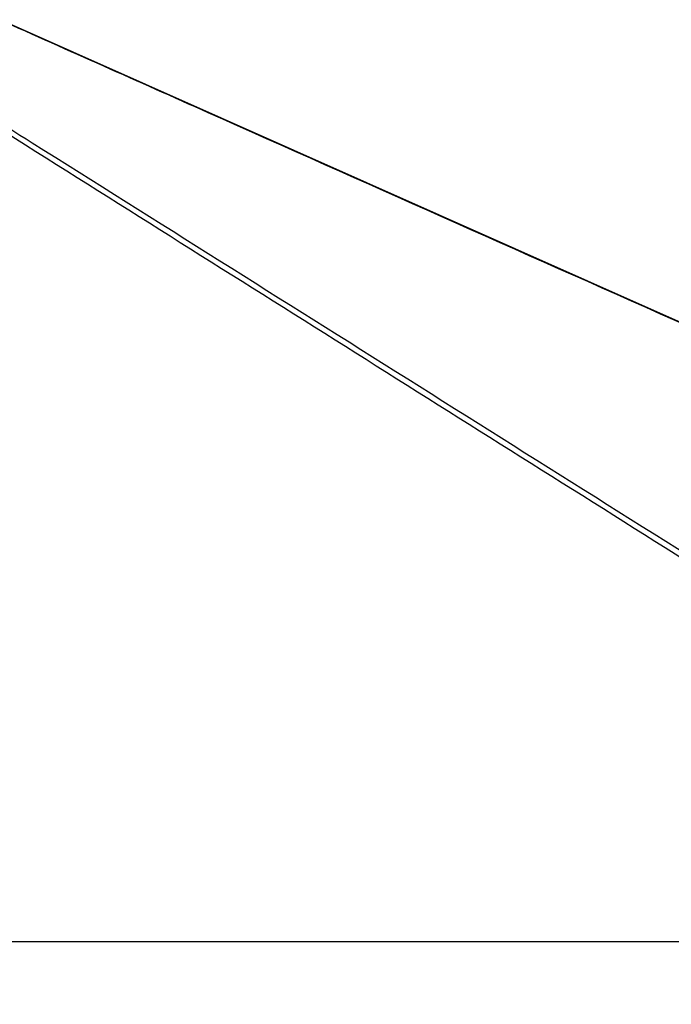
# Model space of a CAD drawing. Header units: millimetres. Extents: x 20 to 26059, y 28 to 17638.
# Tile 39 of 73: x 13284 to 14146, y 6686 to 7988. Entities that reach past the tile are written whole.
import ezdxf

# ---------------------------------------------------------------- set-up
doc = ezdxf.new("R2010")
doc.units = ezdxf.units.MM
doc.layers.add('COMPONENT_GEOMETRY', color=7, linetype='Continuous')
doc.styles.add('SLDTEXTSTYLE0', font='TXT', dxfattribs={"width": 0.75})
doc.dimstyles.new('SLDDIMSTYLE0', dxfattribs={"dimtxt": 150, "dimasz": 6.604, "dimexe": 0, "dimexo": 0.0625, "dimgap": 37.5, "dimtad": 0, "dimtih": 1, "dimtoh": 1, "dimdec": 0, "dimlfac": 0.5, "dimrnd": 1e-09, "dimzin": 12, "dimdsep": 46, "dimtxsty": 'SLDTEXTSTYLE0', "dimsah": 1, "dimcen": 0.09, "dimadec": 0, "dimazin": 3, "dimtfac": 1, "dimtdec": 0, "dimtofl": 0, "dimtmove": 0, "dimatfit": 3, "dimfxl": 1, "dimfrac": 2, "dimtolj": 1, "dimtzin": 12, "dimarcsym": 0})

# ---------------------------------------------------------------- blocks, each defined once
blk = doc.blocks.new('_D_3')
at = {"layer": 'COMPONENT_GEOMETRY', "color": 7, "ltscale": 2}
for p, q in [((14297, 6769.3), (14297, 4452.2)), ((14297, 1897), (14297, 4214.1)), ((10030.4, 1897), (14303.3, 1897))]:
    blk.add_line(p, q, dxfattribs=at)
for points in [[(14297, 6769.3), (14296, 6762.7), (14298, 6762.7)], [(14297, 1897), (14298, 1903.6), (14296, 1903.6)]]:
    blk.add_solid(points, dxfattribs=at)
at = {"layer": 'COMPONENT_GEOMETRY', "color": 7, "ltscale": 2, "insert": (14075.3, 4407.5), "char_height": 150, "attachment_point": 1, "style": 'SLDTEXTSTYLE0'}
blk.add_mtext('2436', dxfattribs=at)

msp = doc.modelspace()

# ---------------------------------------------------------------- linework, layer by layer
at = {"color": 7, "linetype": 'Continuous', "lineweight": 25, "ltscale": 2}
msp.add_line((12510.47, 6769.33), (14965.6, 6769.33), dxfattribs=at)
at = {"color": 7, "linetype": 'Continuous', "lineweight": 25, "ltscale": 2, "flags": 128}
msp.add_lwpolyline([(15919.73, 6804.9), (14036.02, 7642.3), (13258.96, 7987.85)], dxfattribs=at)
at = {"color": 7, "linetype": 'Continuous', "lineweight": 25, "ltscale": 2}
for points, knots in [([(14965.6, 6769.33), (14676.2, 6951.31), (14095.53, 7316.45), (13449.68, 7722.53), (13093.86, 7946.84), (13028.83, 7987.83)], [0, 0, 0, 0, 0.44813305, 0.89913922, 1, 1, 1, 1]), ([(15997.57, 6769.33), (15588.22, 6951.31), (14766.89, 7316.45), (13853.43, 7722.53), (13349.41, 7946.84), (13257.29, 7987.83)], [0, 0, 0, 0, 0.4481331, 0.8991392, 1, 1, 1, 1])]:
    msp.add_open_spline(points, degree=3, knots=knots, dxfattribs=at)
at = {"color": 8, "linetype": 'Continuous', "lineweight": 25, "ltscale": 2}
msp.add_open_spline([(13042.05, 7987.83), (13128.31, 7933.63), (13380.29, 7775.29), (13963.12, 7408.93), (14499.66, 7071.67), (14870.63, 6838.47), (14910.56, 6813.37)], degree=3, knots=[0, 0, 0, 0, 0.1383555, 0.4041922, 0.9358687, 1, 1, 1, 1], dxfattribs=at)

# ---------------------------------------------------------------- dimensions: what is measured, and where the dimension line sits
at = {"layer": 'COMPONENT_GEOMETRY', "color": 7, "ltscale": 2}
dim = msp.add_linear_dim(base=(14297, 1897.03), p1=(15999.75, 6769.33), p2=(10027.82, 1897.03), angle=90, dimstyle='SLDDIMSTYLE0', dxfattribs=at)
dim.commit()
dim.dimension.update_dxf_attribs({"geometry": '_D_3', "text_midpoint": (14297, 4333.18), "dimtype": 160})

doc.saveas('drawing.dxf')
